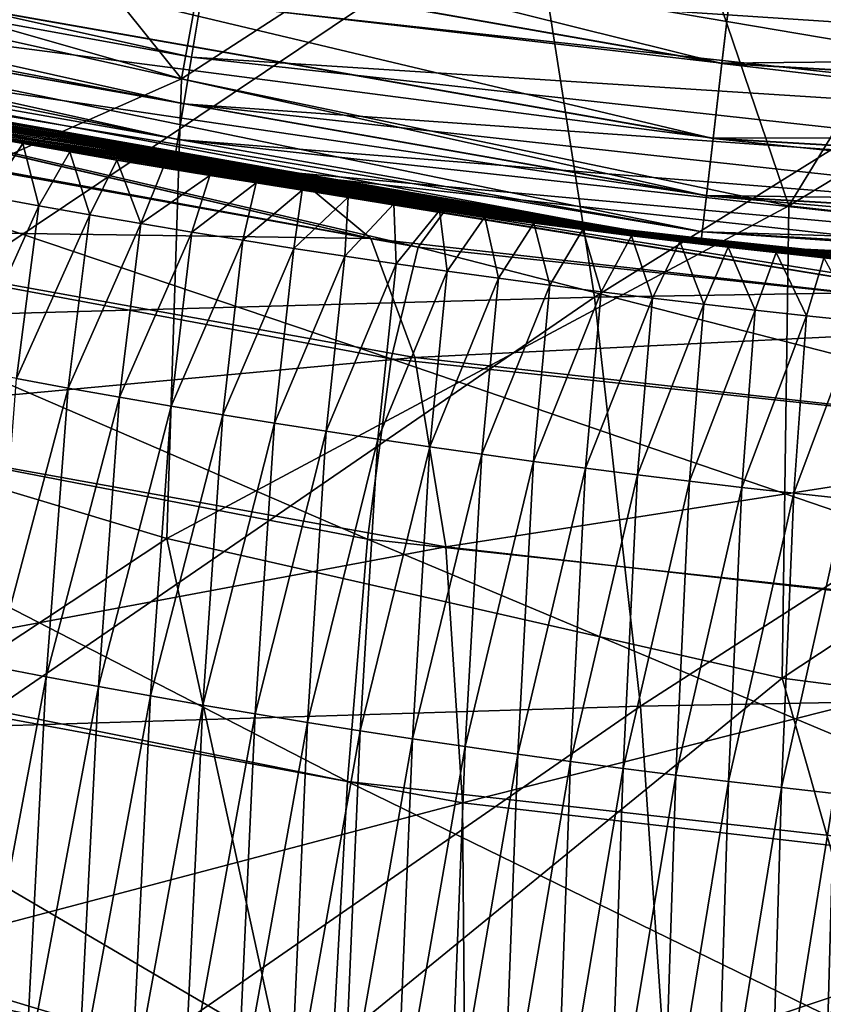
# Model space of a CAD drawing. Header units: metres. Extents: x -24 to 24, y -238 to 25.
# Tile 156 of 256: x -4.34 to -2.57, y -26.01 to -23.84. Entities that reach past the tile are written whole.
import ezdxf

# ---------------------------------------------------------------- set-up
doc = ezdxf.new("R2010")
doc.units = ezdxf.units.M
doc.layers.add('solid_10441023_001', color=7, linetype='CONTINUOUS')

msp = doc.modelspace()

# ---------------------------------------------------------------- linework, layer by layer
at = {"layer": 'solid_10441023_001'}
for points in [[(-3.987331, -23.970449, 21.04557), (-5.310297, -23.591957, 20.8843), (-4.755726, -23.013758, 21.859638)], [(-3.987331, -23.970449, 21.04557), (-4.755726, -23.013758, 21.859638), (-3.843931, -23.183489, 22.046688)], [(-3.987331, -23.970449, 21.04557), (-3.843931, -23.183489, 22.046688), (-2.969897, -23.311579, 22.197248)], [(-5.513346, -23.262638, 43.872742), (-5.557884, -23.450558, 43.792717), (-2.79786, -23.937225, 43.792717)], [(-2.77544, -23.745405, 43.872742), (-5.513346, -23.262638, 43.872742), (-2.79786, -23.937225, 43.792717)], [(-2.650855, -24.250162, 21.175232), (-3.987331, -23.970449, 21.04557), (-2.969897, -23.311579, 22.197248)], [(-2.650855, -24.250162, 21.175232), (-2.969897, -23.311579, 22.197248), (-2.132517, -23.403042, 22.311811)], [(-6.583961, -23.446493, 46.84626), (-6.555923, -23.346645, 46.766792), (-3.965233, -23.923271, 46.766792)], [(-3.965233, -23.923271, 46.766792), (-6.555923, -23.346645, 46.766792), (-3.945487, -23.80414, 46.716904)], [(0, -27.865875, 15.998549), (0, -23.617691, 4.326757), (-12.592333, -23.386803, 4.656499)], [(-0.039355, -27.865065, 15.999333), (0, -27.865875, 15.998549), (-12.592333, -23.386803, 4.656499)], [(-0.078531, -27.864202, 15.999964), (-0.039355, -27.865065, 15.999333), (-12.592333, -23.386803, 4.656499)], [(-1.241571, -27.815615, 15.95552), (-0.078531, -27.864202, 15.999964), (-12.592333, -23.386803, 4.656499)], [(-1.578463, -27.794197, 15.922467), (-1.241571, -27.815615, 15.95552), (-12.592333, -23.386803, 4.656499)], [(-2.65266, -27.706871, 15.764782), (-1.578463, -27.794197, 15.922467), (-12.592333, -23.386803, 4.656499)], [(-3.098196, -27.662886, 15.678047), (-2.65266, -27.706871, 15.764782), (-12.592333, -23.386803, 4.656499)], [(-4.415355, -27.51026, 15.359554), (-3.098196, -27.662886, 15.678047), (-12.592333, -23.386803, 4.656499)], [(-2.650855, -24.250162, 21.175232), (-2.132517, -23.403042, 22.311811), (-1.345622, -23.461443, 22.38998)], [(-6.605475, -23.523108, 46.949886), (-6.583961, -23.446493, 46.84626), (-3.982191, -24.025585, 46.84626)], [(-3.982191, -24.025585, 46.84626), (-6.583961, -23.446493, 46.84626), (-3.965233, -23.923271, 46.766792)], [(-5.557884, -23.450558, 43.792717), (-5.59612, -23.611889, 43.66539), (-2.817109, -24.101904, 43.66539)], [(-5.557717, -23.449852, -103.093132), (-2.797776, -23.936504, -103.093132), (-5.595984, -23.611313, -102.965981)], [(-2.79786, -23.937225, 43.792717), (-5.557884, -23.450558, 43.792717), (-2.817109, -24.101904, 43.66539)], [(-2.775346, -23.7446, -103.172958), (-2.797776, -23.936504, -103.093132), (-5.557717, -23.449852, -103.093132)], [(-1.316325, -24.398638, 21.286186), (-2.650855, -24.250162, 21.175232), (-1.345622, -23.461443, 22.38998)], [(-3.995203, -24.104092, 46.949886), (-6.618997, -23.57126, 47.070591), (-6.605475, -23.523108, 46.949886)], [(-3.995203, -24.104092, 46.949886), (-6.605475, -23.523108, 46.949886), (-3.982191, -24.025585, 46.84626)], [(-3.217803, -23.56197, 82.122391), (-3.078254, -24.451141, 82.360558), (-1.608137, -23.53533, 82.253563)], [(-3.078254, -24.451141, 82.360558), (-1.53856, -24.425507, 82.492058), (-1.608137, -23.53533, 82.253563)], [(0, -23.907055, 43.872742), (-2.747315, -23.540226, 43.900002), (-2.77544, -23.745405, 43.872742)], [(0, -23.907055, 43.872742), (0, -23.700001, 43.900002), (-2.747315, -23.540226, 43.900002)], [(-4.8176, -23.606115, 81.904594), (-4.607844, -24.493607, 82.142242), (-3.217803, -23.56197, 82.122391)], [(-4.607844, -24.493607, 82.142242), (-3.078254, -24.451141, 82.360558), (-3.217803, -23.56197, 82.122391)], [(-6.618997, -23.57126, 47.070591), (-4.003382, -24.153435, 47.070591), (-5.524112, -23.869104, 47.200001)], [(-3.995203, -24.104092, 46.949886), (-4.003382, -24.153435, 47.070591), (-6.618997, -23.57126, 47.070591)], [(-5.59612, -23.611889, 43.66539), (-5.625444, -23.735615, 43.499454), (-2.83187, -24.228197, 43.499454)], [(-5.595984, -23.611313, -102.965981), (-2.81704, -24.101315, -102.965981), (-5.625347, -23.735207, -102.800179)], [(-2.817109, -24.101904, 43.66539), (-5.59612, -23.611889, 43.66539), (-2.83187, -24.228197, 43.499454)], [(-2.797776, -23.936504, -103.093132), (-2.81704, -24.101315, -102.965981), (-5.595984, -23.611313, -102.965981)], [(-5.362123, -24.578886, 19.908958), (-5.310297, -23.591957, 20.8843), (-3.987331, -23.970449, 21.04557)], [(-1.396924, -23.617811, 46.700001), (-0.227833, -23.998919, 46.700001), (-2.929846, -23.820496, 46.700001)], [(-2.775346, -23.7446, -103.172958), (0, -23.700001, -103.199997), (0, -23.906246, -103.172958)], [(-5.625444, -23.735615, 43.499454), (-5.643852, -23.813286, 43.306248), (-2.841137, -24.30748, 43.306248)], [(-5.625347, -23.735207, -102.800179), (-2.831821, -24.227781, -102.800179), (-5.643802, -23.813074, -102.607056)], [(-2.83187, -24.228197, 43.499454), (-5.625444, -23.735615, 43.499454), (-2.841137, -24.30748, 43.306248)], [(-2.81704, -24.101315, -102.965981), (-2.831821, -24.227781, -102.800179), (-5.625347, -23.735207, -102.800179)], [(-2.77544, -23.745405, 43.872742), (-2.79786, -23.937225, 43.792717), (0, -24.100182, 43.792717)], [(-2.775346, -23.7446, -103.172958), (0, -23.906246, -103.172958), (-2.797776, -23.936504, -103.093132)], [(0, -23.907055, 43.872742), (-2.77544, -23.745405, 43.872742), (0, -24.100182, 43.792717)], [(-3.965233, -23.923271, 46.766792), (-3.945487, -23.80414, 46.716904), (-1.320435, -24.092747, 46.716904)], [(-1.320435, -24.092747, 46.716904), (-3.945487, -23.80414, 46.716904), (-2.929846, -23.820496, 46.700001)], [(-5.643802, -23.813074, -102.607056), (-2.841112, -24.307264, -102.607056), (-5.650089, -23.8396, -102.400002)], [(-5.643852, -23.813286, 43.306248), (-5.650089, -23.8396, 43.099998), (-2.844276, -24.334339, 43.099998)], [(-2.841137, -24.30748, 43.306248), (-5.643852, -23.813286, 43.306248), (-2.844276, -24.334339, 43.099998)], [(-2.831821, -24.227781, -102.800179), (-2.841112, -24.307264, -102.607056), (-5.643802, -23.813074, -102.607056)], [(-1.320435, -24.092747, 46.716904), (-2.929846, -23.820496, 46.700001), (-0.227833, -23.998919, 46.700001)], [(-3.408685, -24.261717, 28.996647), (-2.844276, -24.334339, 43.099998), (-5.650089, -23.8396, 43.099998)], [(-4.477815, -24.087324, 28.904058), (-3.408685, -24.261717, 28.996647), (-5.650089, -23.8396, 43.099998)], [(-5.650089, -23.8396, -102.400002), (-2.844276, -24.334339, -102.400002), (-5.64108, -23.841732, -37.91954)], [(-2.841112, -24.307264, -102.607056), (-2.844276, -24.334339, -102.400002), (-5.650089, -23.8396, -102.400002)], [(-2.844276, -24.334339, -102.400002), (-5.535196, -23.866537, -37.959122), (-5.64108, -23.841732, -37.91954)], [(-2.844276, -24.334339, -102.400002), (-5.42829, -23.891079, -37.998341), (-5.535196, -23.866537, -37.959122)], [(-5.524112, -23.869104, 47.200001), (-2.780011, -24.341764, 47.200001), (-5.34972, -23.908796, 65.666939)], [(-4.003382, -24.153435, 47.070591), (-2.780011, -24.341764, 47.200001), (-5.524112, -23.869104, 47.200001)], [(-2.844276, -24.334339, -102.400002), (-5.320577, -23.915298, -38.037045), (-5.42829, -23.891079, -37.998341)], [(-2.780011, -24.341764, 47.200001), (-5.250392, -23.930803, 65.643532), (-5.34972, -23.908796, 65.666939)], [(-3.570549, -24.321754, 66.469315), (-5.34972, -23.908796, 65.666939), (-5.250392, -23.930803, 65.643532)], [(-5.18068, -24.028105, 66.775757), (-5.34972, -23.908796, 65.666939), (-3.570549, -24.321754, 66.469315)], [(-2.844276, -24.334339, -102.400002), (-5.211914, -23.939213, -38.075283), (-5.320577, -23.915298, -38.037045)], [(0, -23.906246, -103.172958), (0, -24.099455, -103.093132), (-2.797776, -23.936504, -103.093132)], [(-2.780011, -24.341764, 47.200001), (-3.693193, -24.220039, 65.334572), (-5.250392, -23.930803, 65.643532)], [(-3.570549, -24.321754, 66.469315), (-5.250392, -23.930803, 65.643532), (-3.693193, -24.220039, 65.334572)], [(-3.982191, -24.025585, 46.84626), (-3.965233, -23.923271, 46.766792), (-1.327043, -24.213322, 46.766792)], [(-1.327043, -24.213322, 46.766792), (-3.965233, -23.923271, 46.766792), (-1.320435, -24.092747, 46.716904)], [(-2.797776, -23.936504, -103.093132), (0, -24.099455, -103.093132), (-2.81704, -24.101315, -102.965981)], [(-2.844276, -24.334339, -102.400002), (-5.101941, -23.962893, -38.113258), (-5.211914, -23.939213, -38.075283)], [(-2.79786, -23.937225, 43.792717), (-2.817109, -24.101904, 43.66539), (0, -24.265982, 43.66539)], [(0, -24.100182, 43.792717), (-2.79786, -23.937225, 43.792717), (0, -24.265982, 43.66539)], [(-4.019223, -24.9823, 20.081842), (-5.362123, -24.578886, 19.908958), (-3.987331, -23.970449, 21.04557)], [(-5.143644, -24.040392, 27.599955), (-3.466461, -24.341465, 27.775967), (-5.061847, -23.971394, 28.839705)], [(-2.844276, -24.334339, -102.400002), (-4.990987, -23.986246, -38.150829), (-5.101941, -23.962893, -38.113258)], [(-5.061847, -23.971394, 28.839705), (-3.408685, -24.261717, 28.996647), (-4.477815, -24.087324, 28.904058)], [(-3.466461, -24.341465, 27.775967), (-3.408685, -24.261717, 28.996647), (-5.061847, -23.971394, 28.839705)], [(-4.019223, -24.9823, 20.081842), (-3.987331, -23.970449, 21.04557), (-2.650855, -24.250162, 21.175232)], [(-2.844276, -24.334339, -102.400002), (-4.879401, -24.009195, -38.187859), (-4.990987, -23.986246, -38.150829)], [(-2.844276, -24.334339, -102.400002), (-4.767531, -24.03166, -38.224197), (-4.879401, -24.009195, -38.187859)], [(-5.143644, -24.040392, 27.599955), (-5.228647, -24.270788, 26.415888), (-3.525709, -24.586557, 26.608332)], [(-5.046855, -24.300831, 67.861855), (-5.18068, -24.028105, 66.775757), (-3.570549, -24.321754, 66.469315)], [(-5.143644, -24.040392, 27.599955), (-3.525709, -24.586557, 26.608332), (-3.466461, -24.341465, 27.775967)], [(-2.844276, -24.334339, -102.400002), (-4.655702, -24.053574, -38.259716), (-4.767531, -24.03166, -38.224197)], [(-3.995203, -24.104092, 46.949886), (-3.982191, -24.025585, 46.84626), (-1.332718, -24.316875, 46.84626)], [(-1.332718, -24.316875, 46.84626), (-3.982191, -24.025585, 46.84626), (-1.327043, -24.213322, 46.766792)], [(-2.844276, -24.334339, -102.400002), (-4.543409, -24.075037, -38.294579), (-4.655702, -24.053574, -38.259716)], [(-2.844276, -24.334339, -102.400002), (-4.439987, -24.094326, -38.326008), (-4.543409, -24.075037, -38.294579)], [(-2.844276, -24.334339, -102.400002), (-4.336375, -24.113188, -38.356846), (-4.439987, -24.094326, -38.326008)], [(-4.412624, -24.229603, -35.146217), (-4.439987, -24.094326, -38.326008), (-4.336375, -24.113188, -38.356846)], [(-1.337073, -24.396336, 46.949886), (-4.003382, -24.153435, 47.070591), (-3.995203, -24.104092, 46.949886)], [(-1.337073, -24.396336, 46.949886), (-3.995203, -24.104092, 46.949886), (-1.332718, -24.316875, 46.84626)], [(-2.817109, -24.101904, 43.66539), (-2.83187, -24.228197, 43.499454), (0, -24.393135, 43.499454)], [(-2.81704, -24.101315, -102.965981), (0, -24.265388, -102.965981), (-2.831821, -24.227781, -102.800179)], [(0, -24.265982, 43.66539), (-2.817109, -24.101904, 43.66539), (0, -24.393135, 43.499454)], [(0, -24.099455, -103.093132), (0, -24.265388, -102.965981), (-2.81704, -24.101315, -102.965981)], [(-4.300812, -24.249935, -35.175682), (-4.412624, -24.229603, -35.146217), (-4.336375, -24.113188, -38.356846)], [(-2.844276, -24.334339, -102.400002), (-4.232846, -24.131577, -38.38702), (-4.336375, -24.113188, -38.356846)], [(-4.300812, -24.249935, -35.175682), (-4.336375, -24.113188, -38.356846), (-4.232846, -24.131577, -38.38702)], [(-4.188881, -24.269751, -35.204517), (-4.300812, -24.249935, -35.175682), (-4.232846, -24.131577, -38.38702)], [(-2.844276, -24.334339, -102.400002), (-4.129671, -24.149448, -38.416454), (-4.232846, -24.131577, -38.38702)], [(-4.188881, -24.269751, -35.204517), (-4.232846, -24.131577, -38.38702), (-4.129671, -24.149448, -38.416454)], [(-4.076837, -24.289043, -35.232723), (-4.188881, -24.269751, -35.204517), (-4.129671, -24.149448, -38.416454)], [(-2.844276, -24.334339, -102.400002), (-4.027114, -24.166761, -38.445065), (-4.129671, -24.149448, -38.416454)], [(-4.076837, -24.289043, -35.232723), (-4.129671, -24.149448, -38.416454), (-4.027114, -24.166761, -38.445065)], [(-4.003382, -24.153435, 47.070591), (-1.33981, -24.446276, 47.070591), (-2.780011, -24.341764, 47.200001)], [(-1.337073, -24.396336, 46.949886), (-1.33981, -24.446276, 47.070591), (-4.003382, -24.153435, 47.070591)], [(-4.076837, -24.289043, -35.232723), (-4.027114, -24.166761, -38.445065), (-3.924973, -24.183559, -38.472897)], [(-2.844276, -24.334339, -102.400002), (-3.924973, -24.183559, -38.472897), (-4.027114, -24.166761, -38.445065)], [(-3.964681, -24.307817, -35.260296), (-4.076837, -24.289043, -35.232723), (-3.924973, -24.183559, -38.472897)], [(-3.964681, -24.307817, -35.260296), (-3.924973, -24.183559, -38.472897), (-3.823081, -24.199877, -38.500008)], [(-2.844276, -24.334339, -102.400002), (-3.823081, -24.199877, -38.500008), (-3.924973, -24.183559, -38.472897)], [(-3.852417, -24.326069, -35.287231), (-3.964681, -24.307817, -35.260296), (-3.823081, -24.199877, -38.500008)], [(-3.852417, -24.326069, -35.287231), (-3.823081, -24.199877, -38.500008), (-3.721509, -24.215706, -38.526386)], [(-3.74005, -24.343798, -35.31353), (-3.852417, -24.326069, -35.287231), (-3.721509, -24.215706, -38.526386)], [(-2.844276, -24.334339, -102.400002), (-3.721509, -24.215706, -38.526386), (-3.823081, -24.199877, -38.500008)], [(-3.74005, -24.343798, -35.31353), (-3.721509, -24.215706, -38.526386), (-3.620326, -24.231039, -38.552032)], [(-2.844276, -24.334339, -102.400002), (-3.620326, -24.231039, -38.552032), (-3.721509, -24.215706, -38.526386)], [(-4.463106, -24.60924, -31.969879), (-4.412624, -24.229603, -35.146217), (-4.300812, -24.249935, -35.175682)], [(-3.627583, -24.361002, -35.339188), (-3.74005, -24.343798, -35.31353), (-3.620326, -24.231039, -38.552032)], [(-2.780011, -24.341764, 47.200001), (-3.58094, -24.236891, 65.316483), (-3.693193, -24.220039, 65.334572)], [(-1.93278, -24.507763, 66.272995), (-3.693193, -24.220039, 65.334572), (-3.58094, -24.236891, 65.316483)], [(-3.570549, -24.321754, 66.469315), (-3.693193, -24.220039, 65.334572), (-1.93278, -24.507763, 66.272995)], [(-3.627583, -24.361002, -35.339188), (-3.620326, -24.231039, -38.552032), (-3.519603, -24.245874, -38.576939)], [(-2.844276, -24.334339, -102.400002), (-3.519603, -24.245874, -38.576939), (-3.620326, -24.231039, -38.552032)], [(-2.032281, -24.415565, 64.040237), (-2.0019, -24.418076, 65.121025), (-3.58094, -24.236891, 65.316483)], [(-1.93278, -24.507763, 66.272995), (-3.58094, -24.236891, 65.316483), (-2.0019, -24.418076, 65.121025)], [(-2.177295, -24.403061, 63.827362), (-2.032281, -24.415565, 64.040237), (-3.58094, -24.236891, 65.316483)], [(-2.300009, -24.391802, 63.601116), (-2.177295, -24.403061, 63.827362), (-3.58094, -24.236891, 65.316483)], [(-2.399229, -24.382242, 63.363827), (-2.300009, -24.391802, 63.601116), (-3.58094, -24.236891, 65.316483)], [(-2.473986, -24.374769, 63.117973), (-2.399229, -24.382242, 63.363827), (-3.58094, -24.236891, 65.316483)], [(-2.523585, -24.369684, 62.866089), (-2.473986, -24.374769, 63.117973), (-3.58094, -24.236891, 65.316483)], [(-2.547599, -24.367186, 62.610622), (-2.523585, -24.369684, 62.866089), (-3.58094, -24.236891, 65.316483)], [(-2.780011, -24.341764, 47.200001), (-2.547599, -24.367186, 62.610622), (-3.58094, -24.236891, 65.316483)], [(-2.83187, -24.228197, 43.499454), (-2.841137, -24.30748, 43.306248), (0, -24.472958, 43.306248)], [(-2.831821, -24.227781, -102.800179), (0, -24.392715, -102.800179), (-2.841112, -24.307264, -102.607056)], [(0, -24.393135, 43.499454), (-2.83187, -24.228197, 43.499454), (0, -24.472958, 43.306248)], [(0, -24.265388, -102.965981), (0, -24.392715, -102.800179), (-2.831821, -24.227781, -102.800179)], [(-4.350057, -24.63043, -31.996275), (-4.463106, -24.60924, -31.969879), (-4.300812, -24.249935, -35.175682)], [(-4.350057, -24.63043, -31.996275), (-4.300812, -24.249935, -35.175682), (-4.188881, -24.269751, -35.204517)], [(-2.665438, -25.28928, 20.214403), (-4.019223, -24.9823, 20.081842), (-2.650855, -24.250162, 21.175232)], [(-3.515019, -24.37768, -35.364208), (-3.627583, -24.361002, -35.339188), (-3.519603, -24.245874, -38.576939)], [(-2.844276, -24.334339, -102.400002), (-3.419409, -24.260206, -38.601105), (-3.519603, -24.245874, -38.576939)], [(-3.515019, -24.37768, -35.364208), (-3.519603, -24.245874, -38.576939), (-3.419409, -24.260206, -38.601105)], [(-3.402362, -24.393831, -35.388584), (-3.515019, -24.37768, -35.364208), (-3.419409, -24.260206, -38.601105)], [(-3.466461, -24.341465, 27.775967), (-1.756343, -24.523621, 27.901073), (-3.408685, -24.261717, 28.996647)], [(-2.844276, -24.334339, -102.400002), (-3.319755, -24.274044, -38.624516), (-3.419409, -24.260206, -38.601105)], [(-3.402362, -24.393831, -35.388584), (-3.419409, -24.260206, -38.601105), (-3.319755, -24.274044, -38.624516)], [(-3.408685, -24.261717, 28.996647), (-2.302225, -24.391592, 29.061581), (-2.844276, -24.334339, 43.099998)], [(-3.408685, -24.261717, 28.996647), (-1.726582, -24.439085, 29.083792), (-2.302225, -24.391592, 29.061581)], [(-1.756343, -24.523621, 27.901073), (-1.726582, -24.439085, 29.083792), (-3.408685, -24.261717, 28.996647)], [(-2.665438, -25.28928, 20.214403), (-2.650855, -24.250162, 21.175232), (-1.316325, -24.398638, 21.286186)], [(-5.228647, -24.270788, 26.415888), (-5.304406, -24.650589, 25.309172), (-3.577559, -24.983351, 25.515566)], [(-5.228647, -24.270788, 26.415888), (-3.577559, -24.983351, 25.515566), (-3.525709, -24.586557, 26.608332)], [(-4.236856, -24.651085, -32.022148), (-4.350057, -24.63043, -31.996275), (-4.188881, -24.269751, -35.204517)], [(-4.236856, -24.651085, -32.022148), (-4.188881, -24.269751, -35.204517), (-4.076837, -24.289043, -35.232723)], [(-3.289616, -24.409456, -35.412312), (-3.402362, -24.393831, -35.388584), (-3.319755, -24.274044, -38.624516)], [(-2.844276, -24.334339, -102.400002), (-3.211595, -24.288591, -38.649193), (-3.319755, -24.274044, -38.624516)], [(-3.289616, -24.409456, -35.412312), (-3.319755, -24.274044, -38.624516), (-3.211595, -24.288591, -38.649193)], [(-5.046855, -24.300831, 67.861855), (-3.570549, -24.321754, 66.469315), (-3.473463, -24.583874, 67.580498)], [(-4.953843, -24.7209, 68.904343), (-5.046855, -24.300831, 67.861855), (-3.473463, -24.583874, 67.580498)], [(-4.12351, -24.6712, -32.047493), (-4.236856, -24.651085, -32.022148), (-4.076837, -24.289043, -35.232723)], [(-4.12351, -24.6712, -32.047493), (-4.076837, -24.289043, -35.232723), (-3.964681, -24.307817, -35.260296)], [(-3.176784, -24.424551, -35.435398), (-3.289616, -24.409456, -35.412312), (-3.211595, -24.288591, -38.649193)], [(-2.844276, -24.334339, -102.400002), (-3.103992, -24.302576, -38.672993), (-3.211595, -24.288591, -38.649193)], [(-3.176784, -24.424551, -35.435398), (-3.211595, -24.288591, -38.649193), (-3.103992, -24.302576, -38.672993)], [(-3.06387, -24.439116, -35.457832), (-3.176784, -24.424551, -35.435398), (-3.103992, -24.302576, -38.672993)], [(-2.844276, -24.334339, -102.400002), (-2.996926, -24.316011, -38.695938), (-3.103992, -24.302576, -38.672993)], [(-3.06387, -24.439116, -35.457832), (-3.103992, -24.302576, -38.672993), (-2.996926, -24.316011, -38.695938)], [(-4.010025, -24.690771, -32.072315), (-4.12351, -24.6712, -32.047493), (-3.964681, -24.307817, -35.260296)], [(-4.010025, -24.690771, -32.072315), (-3.964681, -24.307817, -35.260296), (-3.852417, -24.326069, -35.287231)], [(-3.896406, -24.709799, -32.096607), (-4.010025, -24.690771, -32.072315), (-3.852417, -24.326069, -35.287231)], [(-3.896406, -24.709799, -32.096607), (-3.852417, -24.326069, -35.287231), (-3.74005, -24.343798, -35.31353)], [(-3.473463, -24.583874, 67.580498), (-3.570549, -24.321754, 66.469315), (-1.93278, -24.507763, 66.272995)], [(-2.950877, -24.453148, -35.479618), (-3.06387, -24.439116, -35.457832), (-2.996926, -24.316011, -38.695938)], [(-2.844276, -24.334339, -102.400002), (-2.890376, -24.328907, -38.718044), (-2.996926, -24.316011, -38.695938)], [(-2.950877, -24.453148, -35.479618), (-2.996926, -24.316011, -38.695938), (-2.890376, -24.328907, -38.718044)], [(-2.841112, -24.307264, -102.607056), (0, -24.47274, -102.607056), (-2.844276, -24.334339, -102.400002)], [(-2.841137, -24.30748, 43.306248), (-2.844276, -24.334339, 43.099998), (0, -24.5, 43.099998)], [(0, -24.472958, 43.306248), (-2.841137, -24.30748, 43.306248), (0, -24.5, 43.099998)], [(0, -24.392715, -102.800179), (0, -24.47274, -102.607056), (-2.841112, -24.307264, -102.607056)], [(-3.78266, -24.728281, -32.120373), (-3.896406, -24.709799, -32.096607), (-3.74005, -24.343798, -35.31353)], [(-3.78266, -24.728281, -32.120373), (-3.74005, -24.343798, -35.31353), (-3.627583, -24.361002, -35.339188)], [(-3.466461, -24.341465, 27.775967), (-3.525709, -24.586557, 26.608332), (-1.784406, -24.772909, 26.761381)], [(-3.466461, -24.341465, 27.775967), (-1.784406, -24.772909, 26.761381), (-1.756343, -24.523621, 27.901073)], [(-2.83781, -24.46665, -35.500748), (-2.950877, -24.453148, -35.479618), (-2.890376, -24.328907, -38.718044)], [(-2.844276, -24.334339, -102.400002), (-2.784322, -24.341272, -38.73933), (-2.890376, -24.328907, -38.718044)], [(-2.83781, -24.46665, -35.500748), (-2.890376, -24.328907, -38.718044), (-2.784322, -24.341272, -38.73933)], [(-2.844276, -24.334339, -102.400002), (0, -24.5, -102.400002), (-2.784322, -24.341272, -38.73933)], [(0, -24.47274, -102.607056), (0, -24.5, -102.400002), (-2.844276, -24.334339, -102.400002)], [(-2.844276, -24.334339, 43.099998), (0, -24.5, 29.111444), (0, -24.5, 43.099998)], [(-1.726582, -24.439085, 29.083792), (0, -24.5, 29.111444), (-2.844276, -24.334339, 43.099998)], [(-2.302225, -24.391592, 29.061581), (-1.726582, -24.439085, 29.083792), (-2.844276, -24.334339, 43.099998)], [(-2.724671, -24.479618, -35.521225), (-2.83781, -24.46665, -35.500748), (-2.784322, -24.341272, -38.73933)], [(-2.678808, -24.353111, -38.759762), (-2.784322, -24.341272, -38.73933), (0, -24.5, -102.400002)], [(-2.724671, -24.479618, -35.521225), (-2.784322, -24.341272, -38.73933), (-2.678808, -24.353111, -38.759762)], [(-2.780011, -24.341764, 47.200001), (-2.545818, -24.367373, 62.354023), (-2.547599, -24.367186, 62.610622)], [(-2.780011, -24.341764, 47.200001), (-2.51825, -24.370235, 62.098854), (-2.545818, -24.367373, 62.354023)], [(-2.780011, -24.341764, 47.200001), (0, -24.5, 47.200001), (-2.51825, -24.370235, 62.098854)], [(-1.33981, -24.446276, 47.070591), (0, -24.5, 47.200001), (-2.780011, -24.341764, 47.200001)], [(-3.668792, -24.746212, -32.143608), (-3.78266, -24.728281, -32.120373), (-3.627583, -24.361002, -35.339188)], [(-3.668792, -24.746212, -32.143608), (-3.627583, -24.361002, -35.339188), (-3.515019, -24.37768, -35.364208)], [(-2.611465, -24.492052, -35.541039), (-2.724671, -24.479618, -35.521225), (-2.678808, -24.353111, -38.759762)], [(-2.573839, -24.364428, -38.779339), (-2.678808, -24.353111, -38.759762), (0, -24.5, -102.400002)], [(-2.611465, -24.492052, -35.541039), (-2.678808, -24.353111, -38.759762), (-2.573839, -24.364428, -38.779339)], [(-2.498198, -24.503952, -35.560184), (-2.611465, -24.492052, -35.541039), (-2.573839, -24.364428, -38.779339)], [(-3.55481, -24.763592, -32.166313), (-3.668792, -24.746212, -32.143608), (-3.515019, -24.37768, -35.364208)], [(-3.55481, -24.763592, -32.166313), (-3.515019, -24.37768, -35.364208), (-3.402362, -24.393831, -35.388584)], [(-3.440718, -24.780416, -32.188484), (-3.55481, -24.763592, -32.166313), (-3.402362, -24.393831, -35.388584)], [(-3.440718, -24.780416, -32.188484), (-3.402362, -24.393831, -35.388584), (-3.289616, -24.409456, -35.412312)], [(-3.326523, -24.796686, -32.210117), (-3.440718, -24.780416, -32.188484), (-3.289616, -24.409456, -35.412312)], [(-3.326523, -24.796686, -32.210117), (-3.289616, -24.409456, -35.412312), (-3.176784, -24.424551, -35.435398)], [(-1.319004, -25.463001, 20.31464), (-2.665438, -25.28928, 20.214403), (-1.316325, -24.398638, 21.286186)], [(-3.212231, -24.812395, -32.23122), (-3.326523, -24.796686, -32.210117), (-3.176784, -24.424551, -35.435398)], [(-3.212231, -24.812395, -32.23122), (-3.176784, -24.424551, -35.435398), (-3.06387, -24.439116, -35.457832)], [(-3.078254, -24.451141, 82.360558), (-2.977106, -25.350794, 82.601524), (-1.53856, -24.425507, 82.492058)], [(-2.977106, -25.350794, 82.601524), (-1.488144, -25.323359, 82.732605), (-1.53856, -24.425507, 82.492058)], [(-4.607844, -24.493607, 82.142242), (-4.455735, -25.396254, 82.383957), (-3.078254, -24.451141, 82.360558)], [(-4.455735, -25.396254, 82.383957), (-2.977106, -25.350794, 82.601524), (-3.078254, -24.451141, 82.360558)], [(-3.097847, -24.827543, -32.251785), (-3.212231, -24.812395, -32.23122), (-3.06387, -24.439116, -35.457832)], [(-3.097847, -24.827543, -32.251785), (-3.06387, -24.439116, -35.457832), (-2.950877, -24.453148, -35.479618)], [(-2.983379, -24.842129, -32.271809), (-3.097847, -24.827543, -32.251785), (-2.950877, -24.453148, -35.479618)], [(-2.983379, -24.842129, -32.271809), (-2.950877, -24.453148, -35.479618), (-2.83781, -24.46665, -35.500748)], [(-2.868831, -24.856146, -32.291298), (-2.983379, -24.842129, -32.271809), (-2.83781, -24.46665, -35.500748)], [(-2.868831, -24.856146, -32.291298), (-2.83781, -24.46665, -35.500748), (-2.724671, -24.479618, -35.521225)], [(-2.75421, -24.869596, -32.310242), (-2.868831, -24.856146, -32.291298), (-2.724671, -24.479618, -35.521225)], [(-2.75421, -24.869596, -32.310242), (-2.724671, -24.479618, -35.521225), (-2.611465, -24.492052, -35.541039)], [(-2.639524, -24.882479, -32.32864), (-2.75421, -24.869596, -32.310242), (-2.611465, -24.492052, -35.541039)], [(-2.639524, -24.882479, -32.32864), (-2.611465, -24.492052, -35.541039), (-2.498198, -24.503952, -35.560184)], [(-3.473463, -24.583874, 67.580498), (-1.93278, -24.507763, 66.272995), (-1.877928, -24.762564, 67.40078)], [(-2.524779, -24.894791, -32.346481), (-2.639524, -24.882479, -32.32864), (-2.498198, -24.503952, -35.560184)], [(-5.183912, -25.752487, 19.110312), (-5.362123, -24.578886, 19.908958), (-4.019223, -24.9823, 20.081842)], [(-4.953843, -24.7209, 68.904343), (-3.473463, -24.583874, 67.580498), (-3.40567, -25.000755, 68.645622)], [(-3.525709, -24.586557, 26.608332), (-3.577559, -24.983351, 25.515566), (-1.808396, -25.175091, 25.685915)], [(-3.525709, -24.586557, 26.608332), (-1.808396, -25.175091, 25.685915), (-1.784406, -24.772909, 26.761381)], [(-3.40567, -25.000755, 68.645622), (-3.473463, -24.583874, 67.580498), (-1.877928, -24.762564, 67.40078)], [(-5.304406, -24.650589, 25.309172), (-5.370652, -25.164898, 24.298235), (-3.621914, -25.516647, 24.516455)], [(-5.304406, -24.650589, 25.309172), (-3.621914, -25.516647, 24.516455), (-3.577559, -24.983351, 25.515566)], [(-4.399206, -25.264771, -28.871571), (-4.350057, -24.63043, -31.996275), (-4.236856, -24.651085, -32.022148)], [(-4.284677, -25.286556, -28.894432), (-4.399206, -25.264771, -28.871571), (-4.236856, -24.651085, -32.022148)], [(-4.284677, -25.286556, -28.894432), (-4.236856, -24.651085, -32.022148), (-4.12351, -24.6712, -32.047493)], [(-4.169976, -25.307772, -28.916862), (-4.284677, -25.286556, -28.894432), (-4.12351, -24.6712, -32.047493)], [(-4.169976, -25.307772, -28.916862), (-4.12351, -24.6712, -32.047493), (-4.010025, -24.690771, -32.072315)], [(-4.05511, -25.328417, -28.93886), (-4.169976, -25.307772, -28.916862), (-4.010025, -24.690771, -32.072315)], [(-4.05511, -25.328417, -28.93886), (-4.010025, -24.690771, -32.072315), (-3.896406, -24.709799, -32.096607)], [(-3.940089, -25.348488, -28.960423), (-4.05511, -25.328417, -28.93886), (-3.896406, -24.709799, -32.096607)], [(-3.940089, -25.348488, -28.960423), (-3.896406, -24.709799, -32.096607), (-3.78266, -24.728281, -32.120373)], [(-4.903491, -25.279961, 69.882507), (-4.953843, -24.7209, 68.904343), (-3.40567, -25.000755, 68.645622)], [(-3.824921, -25.367979, -28.98155), (-3.940089, -25.348488, -28.960423), (-3.78266, -24.728281, -32.120373)], [(-3.824921, -25.367979, -28.98155), (-3.78266, -24.728281, -32.120373), (-3.668792, -24.746212, -32.143608)], [(-3.709614, -25.386887, -29.002243), (-3.824921, -25.367979, -28.98155), (-3.668792, -24.746212, -32.143608)], [(-3.709614, -25.386887, -29.002243), (-3.668792, -24.746212, -32.143608), (-3.55481, -24.763592, -32.166313)], [(-3.594177, -25.405207, -29.022497), (-3.709614, -25.386887, -29.002243), (-3.55481, -24.763592, -32.166313)], [(-3.594177, -25.405207, -29.022497), (-3.55481, -24.763592, -32.166313), (-3.440718, -24.780416, -32.188484)], [(-3.478618, -25.422939, -29.042315), (-3.594177, -25.405207, -29.022497), (-3.440718, -24.780416, -32.188484)], [(-3.478618, -25.422939, -29.042315), (-3.440718, -24.780416, -32.188484), (-3.326523, -24.796686, -32.210117)], [(-3.40567, -25.000755, 68.645622), (-1.877928, -24.762564, 67.40078), (-1.839382, -25.177067, 68.480835)], [(-3.362945, -25.440075, -29.061695), (-3.478618, -25.422939, -29.042315), (-3.326523, -24.796686, -32.210117)], [(-3.362945, -25.440075, -29.061695), (-3.326523, -24.796686, -32.210117), (-3.212231, -24.812395, -32.23122)], [(-3.247167, -25.456614, -29.080633), (-3.362945, -25.440075, -29.061695), (-3.212231, -24.812395, -32.23122)], [(-3.247167, -25.456614, -29.080633), (-3.212231, -24.812395, -32.23122), (-3.097847, -24.827543, -32.251785)], [(-3.131293, -25.472551, -29.099133), (-3.247167, -25.456614, -29.080633), (-3.097847, -24.827543, -32.251785)], [(-3.131293, -25.472551, -29.099133), (-3.097847, -24.827543, -32.251785), (-2.983379, -24.842129, -32.271809)], [(-3.01533, -25.487883, -29.117191), (-3.131293, -25.472551, -29.099133), (-2.983379, -24.842129, -32.271809)], [(-3.01533, -25.487883, -29.117191), (-2.983379, -24.842129, -32.271809), (-2.868831, -24.856146, -32.291298)], [(-2.899287, -25.502605, -29.134808), (-3.01533, -25.487883, -29.117191), (-2.868831, -24.856146, -32.291298)], [(-2.899287, -25.502605, -29.134808), (-2.868831, -24.856146, -32.291298), (-2.75421, -24.869596, -32.310242)], [(-2.783174, -25.516716, -29.151979), (-2.899287, -25.502605, -29.134808), (-2.75421, -24.869596, -32.310242)], [(-2.783174, -25.516716, -29.151979), (-2.75421, -24.869596, -32.310242), (-2.639524, -24.882479, -32.32864)], [(-2.666998, -25.530212, -29.168703), (-2.783174, -25.516716, -29.151979), (-2.639524, -24.882479, -32.32864)], [(-2.666998, -25.530212, -29.168703), (-2.639524, -24.882479, -32.32864), (-2.524779, -24.894791, -32.346481)], [(-2.550771, -25.543095, -29.184975), (-2.666998, -25.530212, -29.168703), (-2.524779, -24.894791, -32.346481)], [(-3.757198, -26.18112, 19.296135), (-5.183912, -25.752487, 19.110312), (-4.019223, -24.9823, 20.081842)], [(-3.757198, -26.18112, 19.296135), (-4.019223, -24.9823, 20.081842), (-2.665438, -25.28928, 20.214403)], [(-3.577559, -24.983351, 25.515566), (-3.621914, -25.516647, 24.516455), (-1.828315, -25.717529, 24.694538)], [(-3.577559, -24.983351, 25.515566), (-1.828315, -25.717529, 24.694538), (-1.808396, -25.175091, 25.685915)], [(-4.903491, -25.279961, 69.882507), (-3.40567, -25.000755, 68.645622), (-3.368561, -25.563847, 69.642822)], [(-3.368561, -25.563847, 69.642822), (-3.40567, -25.000755, 68.645622), (-1.839382, -25.177067, 68.480835)], [(-5.370652, -25.164898, 24.298235), (-5.426476, -25.796576, 23.394661), (-3.657987, -26.168898, 23.623037)], [(-5.370652, -25.164898, 24.298235), (-3.657987, -26.168898, 23.623037), (-3.621914, -25.516647, 24.516455)], [(-3.368561, -25.563847, 69.642822), (-1.839382, -25.177067, 68.480835), (-1.817946, -25.742599, 69.490555)], [(-4.8968, -25.966906, 70.776909), (-4.903491, -25.279961, 69.882507), (-3.368561, -25.563847, 69.642822)], [(-4.447153, -26.146261, -25.820559), (-4.399206, -25.264771, -28.871571), (-4.284677, -25.286556, -28.894432)], [(-4.331268, -26.169466, -25.840397), (-4.447153, -26.146261, -25.820559), (-4.284677, -25.286556, -28.894432)], [(-4.331268, -26.169466, -25.840397), (-4.284677, -25.286556, -28.894432), (-4.169976, -25.307772, -28.916862)], [(-2.320363, -26.498726, 19.431585), (-3.757198, -26.18112, 19.296135), (-2.665438, -25.28928, 20.214403)], [(-2.320363, -26.498726, 19.431585), (-2.665438, -25.28928, 20.214403), (-1.319004, -25.463001, 20.31464)], [(-4.215188, -26.19207, -25.859882), (-4.331268, -26.169466, -25.840397), (-4.169976, -25.307772, -28.916862)], [(-4.215188, -26.19207, -25.859882), (-4.169976, -25.307772, -28.916862), (-4.05511, -25.328417, -28.93886)], [(-2.977106, -25.350794, 82.601524), (-2.915178, -26.25922, 82.844849), (-1.488144, -25.323359, 82.732605)], [(-2.915178, -26.25922, 82.844849), (-1.457298, -26.228384, 82.975082), (-1.488144, -25.323359, 82.732605)], [(-4.098923, -26.214066, -25.879013), (-4.215188, -26.19207, -25.859882), (-4.05511, -25.328417, -28.93886)], [(-4.098923, -26.214066, -25.879013), (-4.05511, -25.328417, -28.93886), (-3.940089, -25.348488, -28.960423)], [(-4.455735, -25.396254, 82.383957), (-4.362501, -26.310352, 82.628738), (-2.977106, -25.350794, 82.601524)], [(-4.362501, -26.310352, 82.628738), (-2.915178, -26.25922, 82.844849), (-2.977106, -25.350794, 82.601524)], [(-3.982484, -26.235451, -25.897789), (-4.098923, -26.214066, -25.879013), (-3.940089, -25.348488, -28.960423)], [(-3.982484, -26.235451, -25.897789), (-3.940089, -25.348488, -28.960423), (-3.824921, -25.367979, -28.98155)], [(-3.865881, -26.25622, -25.916212), (-3.982484, -26.235451, -25.897789), (-3.824921, -25.367979, -28.98155)], [(-3.865881, -26.25622, -25.916212), (-3.824921, -25.367979, -28.98155), (-3.709614, -25.386887, -29.002243)], [(-3.749126, -26.276365, -25.934277), (-3.865881, -26.25622, -25.916212), (-3.709614, -25.386887, -29.002243)], [(-3.749126, -26.276365, -25.934277), (-3.709614, -25.386887, -29.002243), (-3.594177, -25.405207, -29.022497)], [(-3.63223, -26.295883, -25.951988), (-3.749126, -26.276365, -25.934277), (-3.594177, -25.405207, -29.022497)], [(-3.63223, -26.295883, -25.951988), (-3.594177, -25.405207, -29.022497), (-3.478618, -25.422939, -29.042315)], [(-3.515202, -26.31477, -25.969341), (-3.63223, -26.295883, -25.951988), (-3.478618, -25.422939, -29.042315)], [(-3.515202, -26.31477, -25.969341), (-3.478618, -25.422939, -29.042315), (-3.362945, -25.440075, -29.061695)], [(-3.398054, -26.333019, -25.986336), (-3.515202, -26.31477, -25.969341), (-3.362945, -25.440075, -29.061695)], [(-3.398054, -26.333019, -25.986336), (-3.362945, -25.440075, -29.061695), (-3.247167, -25.456614, -29.080633)], [(-3.280797, -26.350624, -26.002974), (-3.398054, -26.333019, -25.986336), (-3.247167, -25.456614, -29.080633)], [(-3.280797, -26.350624, -26.002974), (-3.247167, -25.456614, -29.080633), (-3.131293, -25.472551, -29.099133)], [(-3.16344, -26.367582, -26.019253), (-3.280797, -26.350624, -26.002974), (-3.131293, -25.472551, -29.099133)], [(-3.16344, -26.367582, -26.019253), (-3.131293, -25.472551, -29.099133), (-3.01533, -25.487883, -29.117191)], [(-3.045996, -26.383888, -26.035172), (-3.16344, -26.367582, -26.019253), (-3.01533, -25.487883, -29.117191)], [(-3.045996, -26.383888, -26.035172), (-3.01533, -25.487883, -29.117191), (-2.899287, -25.502605, -29.134808)], [(-3.621914, -25.516647, 24.516455), (-3.657987, -26.168898, 23.623037), (-1.843652, -26.384321, 23.801554)], [(-3.621914, -25.516647, 24.516455), (-1.843652, -26.384321, 23.801554), (-1.828315, -25.717529, 24.694538)], [(-2.928475, -26.399534, -26.050732), (-3.045996, -26.383888, -26.035172), (-2.899287, -25.502605, -29.134808)], [(-2.928475, -26.399534, -26.050732), (-2.899287, -25.502605, -29.134808), (-2.783174, -25.516716, -29.151979)], [(-2.810888, -26.414516, -26.065931), (-2.928475, -26.399534, -26.050732), (-2.783174, -25.516716, -29.151979)], [(-2.810888, -26.414516, -26.065931), (-2.783174, -25.516716, -29.151979), (-2.666998, -25.530212, -29.168703)], [(-2.693246, -26.428837, -26.080765), (-2.810888, -26.414516, -26.065931), (-2.666998, -25.530212, -29.168703)], [(-2.693246, -26.428837, -26.080765), (-2.666998, -25.530212, -29.168703), (-2.550771, -25.543095, -29.184975)], [(-2.575562, -26.44249, -26.095232), (-2.693246, -26.428837, -26.080765), (-2.550771, -25.543095, -29.184975)], [(-2.575562, -26.44249, -26.095232), (-2.550771, -25.543095, -29.184975), (-2.434501, -25.555363, -29.20079)], [(-2.457848, -26.455475, -26.109327), (-2.575562, -26.44249, -26.095232), (-2.434501, -25.555363, -29.20079)], [(-4.8968, -25.966906, 70.776909), (-3.368561, -25.563847, 69.642822), (-3.362897, -26.261597, 70.551659)], [(-3.362897, -26.261597, 70.551659), (-3.368561, -25.563847, 69.642822), (-1.817946, -25.742599, 69.490555)], [(-4.74905, -26.209929, 18.978025), (-5.183912, -25.752487, 19.110312), (-3.757198, -26.18112, 19.296135)], [(-3.362897, -26.261597, 70.551659), (-1.817946, -25.742599, 69.490555), (-1.814071, -26.447317, 70.408806)], [(-5.426476, -25.796576, 23.394661), (-5.470711, -26.5291, 22.606279), (-3.684665, -26.923016, 22.843634)], [(-5.426476, -25.796576, 23.394661), (-3.684665, -26.923016, 22.843634), (-3.657987, -26.168898, 23.623037)], [(-4.933903, -26.768084, 71.569778), (-4.8968, -25.966906, 70.776909), (-3.362897, -26.261597, 70.551659)]]:
    msp.add_3dface(points, dxfattribs=at)

doc.saveas('drawing.dxf')
